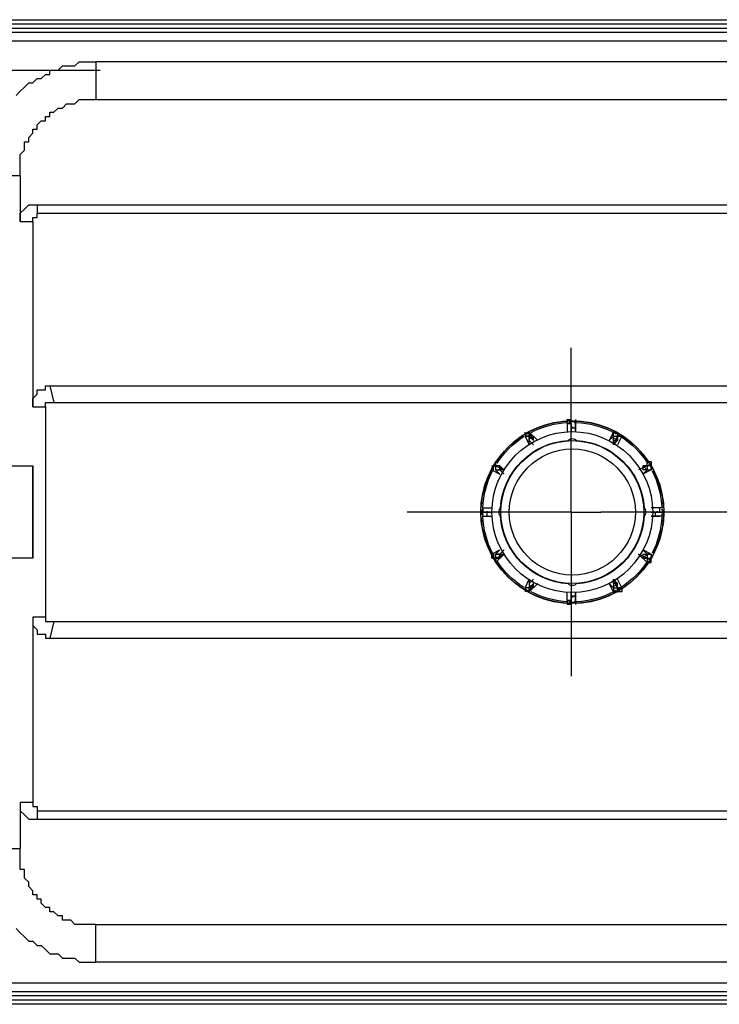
# Model space of a CAD drawing. Header units: millimetres. Extents: x 0 to 1151, y 0 to 297.
# Tile 14 of 93: x 239 to 246, y 135 to 145. Entities that reach past the tile are written whole.
import ezdxf

# ---------------------------------------------------------------- set-up
doc = ezdxf.new("R2010")
doc.units = ezdxf.units.MM
doc.header["$MEASUREMENT"] = 0
doc.layers.get('0').update_dxf_attribs({"linetype": 'CONTINUOUS'})

msp = doc.modelspace()

# ---------------------------------------------------------------- linework, layer by layer
at = {"color": 7, "linetype": 'Continuous', "lineweight": 25, "true_color": 0x000007}
for p, q in [((239.0987, 145.228), (267.208, 145.228)), ((239.0987, 145.1857), (267.208, 145.1857)), ((239.0987, 145.1433), (267.208, 145.1433)), ((239.0987, 145.101), (267.208, 145.101)), ((239.0987, 145.0163), (267.208, 145.0163)), ((240.0723, 144.8047), (240.0723, 144.4237)), ((266.2343, 144.8047), (240.0723, 144.8047)), ((239.014, 144.72), (240.1147, 144.72)), ((240.0723, 144.4237), (266.2343, 144.4237)), ((238.9293, 143.6617), (239.3103, 143.6617)), ((239.3103, 143.6617), (239.3103, 143.196)), ((239.4797, 143.3653), (239.4797, 143.2807)), ((239.4797, 143.3653), (266.827, 143.3653)), ((239.4797, 143.2807), (266.827, 143.2807)), ((239.3103, 143.196), (239.4373, 143.196)), ((239.4373, 143.196), (239.4373, 141.3333)), ((244.856, 140.275), (244.856, 141.926)), ((239.6067, 141.545), (239.649, 141.3757)), ((239.6067, 141.545), (266.7, 141.545)), ((239.649, 141.3757), (266.6577, 141.3757)), ((239.4373, 141.3333), (239.5643, 141.3333)), ((239.5643, 141.3333), (239.5643, 139.2167)), ((244.8137, 141.164), (244.8137, 141.2063)), ((244.8137, 141.2063), (244.856, 141.2063)), ((244.8137, 141.164), (244.8137, 141.0793)), ((244.8137, 141.164), (244.856, 141.164)), ((244.856, 141.164), (244.856, 141.1217)), ((244.8983, 141.2063), (244.8983, 141.164)), ((244.8983, 141.2063), (244.8983, 141.2063)), ((244.8983, 141.164), (244.8983, 141.0793)), ((244.8983, 141.164), (244.8983, 141.164)), ((244.8983, 141.164), (244.8983, 141.1217)), ((244.3903, 141.037), (244.3903, 141.0793)), ((244.4327, 141.0793), (244.4327, 141.0793)), ((244.4327, 141.0793), (244.475, 140.9947)), ((244.4327, 141.0793), (244.5173, 140.9947)), ((244.4327, 141.0793), (244.4327, 141.0793)), ((244.856, 141.1217), (244.856, 141.0793)), ((244.856, 141.1217), (244.856, 141.0793)), ((244.856, 141.1217), (244.8983, 141.1217)), ((245.2793, 141.0793), (245.237, 140.9947)), ((245.2793, 141.0793), (245.2793, 141.0793)), ((245.2793, 141.0793), (245.2793, 141.0793)), ((244.3903, 141.037), (244.4327, 140.9523)), ((244.3903, 141.037), (244.3903, 141.037)), ((244.475, 140.9947), (244.4327, 141.037)), ((244.475, 141.037), (244.4327, 141.037)), ((244.4327, 140.9947), (244.475, 140.9523)), ((244.4327, 140.9947), (244.4327, 140.9947)), ((244.475, 140.9947), (244.475, 141.037)), ((245.2793, 140.9947), (245.2793, 141.037)), ((245.3217, 141.037), (245.2793, 140.9523)), ((245.2793, 141.037), (245.2793, 141.037)), ((245.2793, 140.9523), (245.2793, 140.9947)), ((245.2793, 140.9523), (245.3217, 140.9947)), ((245.3217, 140.9947), (245.2793, 140.9947)), ((245.364, 141.037), (245.3217, 140.9523)), ((245.364, 141.037), (245.364, 141.037)), ((244.094, 140.7407), (244.094, 140.783)), ((244.094, 140.7407), (244.094, 140.783)), ((245.618, 140.7407), (245.618, 140.783)), ((239.0563, 140.7407), (239.4373, 140.7407)), ((244.0517, 140.6983), (244.1363, 140.656)), ((244.0517, 140.6983), (244.0517, 140.6983)), ((244.0517, 140.6983), (244.0517, 140.6983)), ((244.094, 140.7407), (244.1787, 140.6983)), ((244.094, 140.7407), (244.1787, 140.6983)), ((244.094, 140.6983), (244.094, 140.6983)), ((244.1787, 140.6983), (244.1363, 140.7407)), ((244.1363, 140.6983), (244.1787, 140.656)), ((244.1787, 140.6983), (244.1363, 140.6983)), ((245.618, 140.7407), (245.5333, 140.6983)), ((245.618, 140.7407), (245.5333, 140.6983)), ((245.618, 140.6983), (245.5757, 140.7407)), ((245.5757, 140.7407), (245.5757, 140.6983)), ((245.618, 140.7407), (245.5757, 140.7407)), ((245.618, 140.6983), (245.5757, 140.6983)), ((245.5757, 140.656), (245.618, 140.6983)), ((245.5757, 140.656), (245.618, 140.6983)), ((245.6603, 140.6983), (245.5757, 140.656)), ((245.6603, 140.6983), (245.5757, 140.656)), ((245.618, 140.7407), (245.618, 140.7407)), ((245.6603, 140.6983), (245.6603, 140.6983)), ((245.6603, 140.6983), (245.6603, 140.6983)), ((244.856, 140.275), (243.205, 140.275)), ((243.967, 140.3173), (244.0517, 140.3173)), ((243.967, 140.3173), (244.0517, 140.3173)), ((243.967, 140.3173), (243.967, 140.3173)), ((243.967, 140.3173), (243.967, 140.275)), ((243.967, 140.2327), (243.967, 140.275)), ((243.967, 140.275), (244.0093, 140.275)), ((244.0093, 140.275), (243.967, 140.275)), ((244.0093, 140.2327), (244.0093, 140.275)), ((244.0517, 140.275), (244.0093, 140.275)), ((244.0517, 140.275), (244.0093, 140.275)), ((244.0093, 140.275), (244.0517, 140.275)), ((244.856, 140.275), (244.856, 138.624)), ((244.856, 140.275), (245.1523, 140.275)), ((246.8033, 140.275), (245.1523, 140.275)), ((245.7873, 140.3173), (245.6603, 140.3173)), ((245.7873, 140.3173), (245.6603, 140.3173)), ((245.7027, 140.275), (245.6603, 140.275)), ((245.7027, 140.275), (245.6603, 140.275)), ((245.6603, 140.275), (245.7027, 140.275)), ((245.7027, 140.2327), (245.7027, 140.275)), ((245.7873, 140.3173), (245.7873, 140.3173)), ((245.7873, 140.3173), (245.7873, 140.275)), ((245.7873, 140.2327), (245.7873, 140.275)), ((243.967, 140.2327), (244.0517, 140.2327)), ((243.967, 140.2327), (244.0517, 140.2327)), ((243.967, 140.2327), (243.967, 140.2327)), ((243.967, 140.2327), (244.0093, 140.2327)), ((244.0093, 140.2327), (244.0517, 140.2327)), ((245.6603, 140.2327), (245.7027, 140.2327)), ((245.7873, 140.2327), (245.6603, 140.2327)), ((245.7873, 140.2327), (245.6603, 140.2327)), ((245.7027, 140.2327), (245.745, 140.2327)), ((245.7873, 140.2327), (245.7873, 140.2327)), ((244.0517, 139.8517), (244.1363, 139.894)), ((244.0517, 139.8517), (244.1363, 139.894)), ((244.1363, 139.894), (244.094, 139.8517)), ((245.618, 139.8517), (245.5757, 139.894)), ((245.6603, 139.8517), (245.5757, 139.894)), ((245.6603, 139.8517), (245.5757, 139.894)), ((239.4373, 139.8093), (239.0563, 139.8093)), ((244.0517, 139.8517), (244.0517, 139.8517)), ((244.0517, 139.8517), (244.0517, 139.8093)), ((244.094, 139.8093), (244.1787, 139.8517)), ((244.094, 139.767), (244.1787, 139.8517)), ((244.094, 139.8517), (244.094, 139.8517)), ((244.094, 139.8093), (244.1363, 139.8093)), ((244.1363, 139.8093), (244.1787, 139.8517)), ((245.618, 139.767), (245.5333, 139.8517)), ((245.618, 139.8093), (245.5333, 139.8517)), ((245.5757, 139.8093), (245.618, 139.8517)), ((245.5757, 139.8517), (245.5757, 139.8093)), ((245.5757, 139.8093), (245.618, 139.8093)), ((245.6603, 139.8517), (245.6603, 139.8517)), ((245.6603, 139.8517), (245.6603, 139.8093)), ((244.094, 139.767), (244.094, 139.767)), ((244.3903, 139.513), (244.4327, 139.5977)), ((244.3903, 139.513), (244.4327, 139.5977)), ((244.4327, 139.5977), (244.4327, 139.5553)), ((244.475, 139.5977), (244.4327, 139.5553)), ((245.2793, 139.5553), (245.2793, 139.5977)), ((245.3217, 139.5553), (245.2793, 139.5977)), ((245.3217, 139.513), (245.2793, 139.5977)), ((245.364, 139.513), (245.3217, 139.5977)), ((244.3903, 139.513), (244.3903, 139.4707)), ((244.4327, 139.513), (244.475, 139.5553)), ((244.4327, 139.4707), (244.475, 139.5553)), ((244.4327, 139.4707), (244.5173, 139.5553)), ((244.4327, 139.5553), (244.4327, 139.5553)), ((244.475, 139.513), (244.4327, 139.513)), ((244.4327, 139.4707), (244.4327, 139.513)), ((244.475, 139.513), (244.475, 139.5553)), ((245.2793, 139.4707), (245.237, 139.5553)), ((245.2793, 139.4707), (245.237, 139.5553)), ((245.237, 139.5553), (245.2793, 139.513)), ((245.2793, 139.5553), (245.2793, 139.513)), ((245.3217, 139.5553), (245.2793, 139.5553)), ((245.2793, 139.513), (245.2793, 139.513)), ((245.2793, 139.513), (245.2793, 139.4707)), ((245.3217, 139.513), (245.3217, 139.5553)), ((245.364, 139.513), (245.3217, 139.513)), ((245.364, 139.513), (245.364, 139.513)), ((244.4327, 139.4707), (244.4327, 139.4707)), ((244.8137, 139.386), (244.8137, 139.4707)), ((244.8137, 139.386), (244.8137, 139.3437)), ((244.856, 139.386), (244.8137, 139.386)), ((244.856, 139.386), (244.856, 139.4707)), ((244.856, 139.4707), (244.856, 139.4283)), ((244.856, 139.4707), (244.856, 139.4283)), ((244.856, 139.4283), (244.856, 139.4707)), ((244.8983, 139.4283), (244.856, 139.4283)), ((244.856, 139.4283), (244.856, 139.386)), ((244.8983, 139.4283), (244.8983, 139.4707)), ((244.8983, 139.4707), (244.8983, 139.386)), ((244.8983, 139.4707), (244.8983, 139.386)), ((244.8983, 139.386), (244.8983, 139.4283)), ((244.8983, 139.386), (244.8983, 139.3437)), ((244.8983, 139.386), (244.8983, 139.386)), ((245.2793, 139.4707), (245.2793, 139.4707)), ((245.2793, 139.4707), (245.3217, 139.4707)), ((244.856, 139.3437), (244.8137, 139.3437)), ((244.8983, 139.3437), (244.8983, 139.3437)), ((239.4373, 139.2167), (239.4373, 137.354)), ((239.5643, 139.2167), (239.4373, 139.2167)), ((239.649, 139.1743), (239.6067, 139.005)), ((239.649, 139.1743), (266.6577, 139.1743)), ((239.6067, 139.005), (266.7, 139.005)), ((239.3103, 137.354), (239.3103, 136.8883)), ((239.4373, 137.354), (239.3103, 137.354)), ((239.4797, 137.2693), (239.4797, 137.1847)), ((239.4797, 137.2693), (266.827, 137.2693)), ((239.4797, 137.1847), (266.827, 137.1847)), ((238.9293, 136.8883), (239.3103, 136.8883)), ((240.0723, 135.7453), (240.0723, 136.1263)), ((240.0723, 136.1263), (266.2343, 136.1263)), ((266.2343, 135.7453), (240.0723, 135.7453)), ((267.208, 135.5337), (239.0987, 135.5337)), ((267.208, 135.449), (239.0987, 135.449)), ((267.208, 135.4067), (239.0987, 135.4067)), ((267.208, 135.3643), (239.0987, 135.3643)), ((267.208, 135.322), (239.0987, 135.322))]:
    msp.add_line(p, q, dxfattribs=at)
for points in [[(239.268, 144.466), (239.3103, 144.5083), (239.3527, 144.5507), (239.395, 144.593), (239.4373, 144.593), (239.4797, 144.6353), (239.522, 144.6353), (239.5643, 144.6777), (239.6067, 144.6777), (239.6067, 144.72), (239.649, 144.72), (239.6913, 144.72), (239.7337, 144.7623), (239.776, 144.7623), (239.8183, 144.7623), (239.8607, 144.7623), (239.903, 144.8047), (239.9453, 144.8047), (239.9877, 144.8047), (240.03, 144.8047), (240.0723, 144.8047)], [(239.3103, 143.6617), (239.3103, 143.704), (239.3103, 143.7463), (239.3103, 143.7887), (239.3103, 143.831), (239.3103, 143.8733), (239.3527, 143.9157), (239.3527, 143.958), (239.3527, 144.0003), (239.395, 144.0003), (239.395, 144.0427), (239.4373, 144.085), (239.4373, 144.1273), (239.4797, 144.1273), (239.4797, 144.1697), (239.522, 144.212), (239.5643, 144.212), (239.5643, 144.2543), (239.6067, 144.2543), (239.6067, 144.2967), (239.649, 144.2967), (239.6913, 144.339), (239.7337, 144.339), (239.776, 144.3813), (239.8183, 144.3813), (239.8607, 144.3813), (239.903, 144.4237), (239.9453, 144.4237), (239.9877, 144.4237), (240.03, 144.4237), (240.0723, 144.4237)], [(239.3103, 143.196), (239.3103, 143.2383), (239.3103, 143.2807), (239.3527, 143.323), (239.395, 143.3653), (239.4373, 143.3653), (239.4797, 143.3653)], [(239.4373, 143.196), (239.4373, 143.2383), (239.4797, 143.2383), (239.4797, 143.2807)], [(239.4373, 141.3333), (239.4373, 141.3757), (239.4373, 141.418), (239.4797, 141.4603), (239.4797, 141.5027), (239.522, 141.5027), (239.5643, 141.5027), (239.5643, 141.545), (239.6067, 141.545)], [(239.5643, 141.3333), (239.5643, 141.3757), (239.6067, 141.3757), (239.649, 141.3757)], [(244.856, 141.164), (244.856, 141.0793), (244.856, 141.1217)], [(244.8983, 141.1217), (244.8983, 141.0793), (244.8983, 141.164)], [(244.475, 141.037), (244.4327, 141.037), (244.4327, 141.0793), (244.4327, 141.037)], [(245.2793, 141.0793), (245.237, 140.9947), (245.2793, 141.037)], [(245.2793, 141.037), (245.3217, 141.037), (245.3217, 141.0793)], [(245.2793, 141.037), (245.2793, 141.0793), (245.3217, 141.0793)], [(245.3217, 141.037), (245.364, 141.037), (245.3217, 141.037), (245.3217, 141.0793)], [(244.3903, 141.037), (244.4327, 140.9523), (244.4327, 140.9947)], [(245.3217, 140.9947), (245.3217, 141.037), (245.3217, 140.9947), (245.2793, 140.9947)], [(245.618, 140.783), (245.6603, 140.783), (245.6603, 140.7407)], [(244.0517, 140.7407), (244.094, 140.7407), (244.094, 140.6983), (244.1363, 140.6983)], [(244.0517, 140.6983), (244.1363, 140.656), (244.094, 140.6983)], [(244.094, 140.6983), (244.1363, 140.6983), (244.1363, 140.7407)], [(244.1363, 140.7407), (244.094, 140.7407), (244.094, 140.6983), (244.1363, 140.6983)], [(245.6603, 140.7407), (245.618, 140.7407), (245.618, 140.6983), (245.6603, 140.6983)], [(245.618, 140.6983), (245.6603, 140.6983), (245.6603, 140.7407)], [(244.0093, 140.275), (243.967, 140.275), (243.967, 140.3173)], [(245.745, 140.3173), (245.745, 140.275), (245.7027, 140.275), (245.745, 140.275), (245.7873, 140.275)], [(245.7027, 140.275), (245.745, 140.275), (245.7873, 140.275)], [(244.1787, 139.894), (244.1363, 139.8517), (244.1787, 139.8517)], [(245.5757, 139.8517), (245.618, 139.8517), (245.5757, 139.894)], [(244.1363, 139.8517), (244.094, 139.8517), (244.094, 139.8093), (244.0517, 139.8093)], [(244.1363, 139.8093), (244.1363, 139.8517), (244.094, 139.8517)], [(244.094, 139.8093), (244.094, 139.8517), (244.1363, 139.8517)], [(245.6603, 139.8517), (245.618, 139.8517), (245.6603, 139.8517), (245.6603, 139.8093)], [(245.618, 139.8517), (245.618, 139.8093), (245.6603, 139.8093)], [(245.618, 139.8093), (245.618, 139.767), (245.6603, 139.767), (245.6603, 139.8093)], [(244.4327, 139.5553), (244.4327, 139.513), (244.3903, 139.513)], [(244.4327, 139.5553), (244.4327, 139.513), (244.3903, 139.513), (244.3903, 139.4707)], [(244.4327, 139.4707), (244.4327, 139.513), (244.475, 139.513)], [(245.3217, 139.4707), (245.3217, 139.513), (245.3217, 139.5553), (245.2793, 139.5553)], [(245.2793, 139.513), (245.3217, 139.513), (245.3217, 139.4707)], [(245.364, 139.513), (245.364, 139.4707), (245.3217, 139.4707)], [(244.856, 139.3437), (244.856, 139.386), (244.856, 139.4283)], [(244.856, 139.4283), (244.856, 139.386), (244.856, 139.3437)], [(239.4373, 139.2167), (239.4373, 139.1743), (239.4373, 139.132), (239.4797, 139.0897), (239.4797, 139.0473), (239.522, 139.0473), (239.5643, 139.0473), (239.5643, 139.005), (239.6067, 139.005)], [(239.5643, 139.2167), (239.5643, 139.1743), (239.6067, 139.1743), (239.649, 139.1743)], [(239.3103, 137.354), (239.3103, 137.3117), (239.3103, 137.2693), (239.3527, 137.227), (239.395, 137.1847), (239.4373, 137.1847), (239.4797, 137.1847)], [(239.4373, 137.354), (239.4373, 137.3117), (239.4797, 137.3117), (239.4797, 137.2693)], [(240.0723, 136.1263), (240.03, 136.1263), (239.9877, 136.1263), (239.9453, 136.1263), (239.903, 136.1263), (239.8607, 136.1263), (239.8183, 136.1687), (239.776, 136.1687), (239.7337, 136.1687), (239.7337, 136.211), (239.6913, 136.211), (239.649, 136.2533), (239.6067, 136.2533), (239.6067, 136.2957), (239.5643, 136.2957), (239.522, 136.338), (239.522, 136.3803), (239.4797, 136.3803), (239.4797, 136.4227), (239.4373, 136.4227), (239.4373, 136.465), (239.395, 136.5073), (239.395, 136.5497), (239.3527, 136.592), (239.3527, 136.6343), (239.3527, 136.6767), (239.3103, 136.6767), (239.3103, 136.719), (239.3103, 136.7613), (239.3103, 136.8037), (239.3103, 136.846), (239.3103, 136.8883)], [(239.268, 136.084), (239.3103, 136.0417), (239.3527, 135.9993), (239.395, 135.957), (239.4373, 135.957), (239.4797, 135.9147), (239.522, 135.9147), (239.5643, 135.8723), (239.6067, 135.83), (239.649, 135.83), (239.6913, 135.83), (239.7337, 135.7877), (239.776, 135.7877), (239.8183, 135.7877), (239.8607, 135.7877), (239.903, 135.7453), (239.9453, 135.7453), (239.9877, 135.7453), (240.03, 135.7453), (240.0723, 135.7453)]]:
    msp.add_lwpolyline(points, dxfattribs=at)
for points in [[(244.856, 141.164), (244.856, 141.1217)], [(244.3903, 141.037), (244.4327, 141.037), (244.4327, 140.9947), (244.4327, 141.037)], [(239.4373, 140.7407), (239.4373, 139.8093)], [(244.094, 139.767), (244.094, 139.8093)]]:
    msp.add_lwpolyline(points, close=True, dxfattribs=at)
for points in [[(243.9452, 140.2742), (243.9452, 140.7793), (244.3609, 141.1951), (244.8661, 141.1951)], [(244.4453, 141.0887), (244.5625, 141.1493), (244.6915, 141.1838), (244.8233, 141.19)], [(244.4517, 141.0764), (244.5671, 141.136), (244.6941, 141.17), (244.8239, 141.1761)], [(244.8378, 141.1756), (244.8379, 141.1831), (244.844, 141.1893), (244.8516, 141.1895)], [(244.8378, 141.1756), (244.8394, 141.1741), (244.8409, 141.1726), (244.8424, 141.171)], [(244.8424, 141.171), (244.8424, 141.1786), (244.8486, 141.1849), (244.8562, 141.185)], [(244.8516, 141.1895), (244.8531, 141.188), (244.8547, 141.1865), (244.8562, 141.185)], [(244.8562, 141.185), (244.8628, 141.185), (244.8694, 141.185), (244.876, 141.185)], [(244.8661, 141.1951), (245.3713, 141.1951), (245.787, 140.7793), (245.787, 140.2742)], [(244.876, 141.185), (244.8776, 141.1865), (244.8791, 141.188), (244.8807, 141.1895)], [(244.876, 141.185), (244.8836, 141.1849), (244.8898, 141.1786), (244.8898, 141.171)], [(244.8807, 141.1895), (244.8882, 141.1893), (244.8944, 141.1831), (244.8944, 141.1756)], [(244.8898, 141.171), (244.8913, 141.1726), (244.8929, 141.1741), (244.8944, 141.1756)], [(244.9083, 141.1761), (245.0381, 141.17), (245.1651, 141.136), (245.2805, 141.0764)], [(244.909, 141.19), (245.0408, 141.1838), (245.1697, 141.1493), (245.2869, 141.0887)], [(244.0568, 140.2742), (244.0568, 140.7181), (244.4222, 141.0834), (244.8661, 141.0834)], [(244.4021, 141.058), (244.4078, 141.0614), (244.4135, 141.0647), (244.4193, 141.0679)], [(244.4193, 141.0679), (244.4199, 141.07), (244.4205, 141.0721), (244.4211, 141.0741)], [(244.4193, 141.0679), (244.4259, 141.0716), (244.4344, 141.0693), (244.4382, 141.0627)], [(244.4211, 141.0741), (244.4277, 141.0778), (244.4361, 141.0755), (244.4399, 141.0689)], [(244.4382, 141.0627), (244.4388, 141.0648), (244.4393, 141.0669), (244.4399, 141.0689)], [(244.8584, 141.1293), (244.8636, 141.1293), (244.8687, 141.1293), (244.8738, 141.1293)], [(244.8661, 141.0834), (245.3101, 141.0834), (245.6754, 140.7181), (245.6754, 140.2742)], [(245.2923, 141.0689), (245.2961, 141.0755), (245.3045, 141.0778), (245.3112, 141.0741)], [(245.2923, 141.0689), (245.2929, 141.0669), (245.2935, 141.0648), (245.294, 141.0627)], [(245.294, 141.0627), (245.2978, 141.0693), (245.3063, 141.0716), (245.3129, 141.0679)], [(245.3112, 141.0741), (245.3118, 141.0721), (245.3123, 141.07), (245.3129, 141.0679)], [(245.3129, 141.0679), (245.3187, 141.0647), (245.3244, 141.0614), (245.3301, 141.058)], [(244.0944, 140.7692), (244.1657, 140.8802), (244.26, 140.9746), (244.3711, 141.0459)], [(244.1061, 140.7617), (244.1763, 140.871), (244.2692, 140.964), (244.3786, 141.0341)], [(244.1445, 140.3151), (244.1652, 140.6803), (244.46, 140.9751), (244.8252, 140.9958)], [(244.1475, 140.2742), (244.1475, 140.6684), (244.4719, 140.9927), (244.8661, 140.9927)], [(244.3909, 141.0407), (244.3872, 141.0472), (244.3894, 141.0557), (244.3958, 141.0596)], [(244.3909, 141.0407), (244.393, 141.0401), (244.3951, 141.0396), (244.3971, 141.039)], [(244.3971, 141.039), (244.3934, 141.0456), (244.3956, 141.0541), (244.4021, 141.058)], [(244.3958, 141.0596), (244.3979, 141.059), (244.4, 141.0585), (244.4021, 141.058)], [(244.4319, 141.0109), (244.4363, 141.0135), (244.4408, 141.016), (244.4452, 141.0185)], [(244.8215, 140.9914), (244.832, 141.0054), (244.8486, 141.0137), (244.8661, 141.0137)], [(244.8661, 141.0137), (244.8837, 141.0137), (244.9002, 141.0054), (244.9108, 140.9914)], [(244.8661, 140.9927), (245.2603, 140.9927), (245.5847, 140.6684), (245.5847, 140.2742)], [(244.907, 140.9958), (245.2722, 140.9751), (245.5671, 140.6803), (245.5878, 140.3151)], [(245.287, 141.0185), (245.2915, 141.016), (245.2959, 141.0135), (245.3003, 141.0109)], [(245.3301, 141.058), (245.3322, 141.0585), (245.3343, 141.059), (245.3364, 141.0596)], [(245.3301, 141.058), (245.3366, 141.0541), (245.3388, 141.0456), (245.3351, 141.039)], [(245.3351, 141.039), (245.3372, 141.0396), (245.3392, 141.0401), (245.3413, 141.0407)], [(245.3364, 141.0596), (245.3429, 141.0557), (245.3451, 141.0472), (245.3413, 141.0407)], [(245.3536, 141.0341), (245.463, 140.964), (245.5559, 140.871), (245.6261, 140.7617)], [(245.3612, 141.0459), (245.4722, 140.9746), (245.5666, 140.8802), (245.6378, 140.7692)], [(244.2312, 140.2742), (244.2312, 140.6224), (244.5178, 140.909), (244.8661, 140.909)], [(244.8661, 140.909), (245.2144, 140.909), (245.501, 140.6224), (245.501, 140.2742)], [(243.9503, 140.317), (243.9565, 140.4488), (243.991, 140.5777), (244.0515, 140.695)], [(243.9642, 140.3164), (243.9703, 140.4462), (244.0043, 140.5731), (244.0639, 140.6886)], [(244.0713, 140.7004), (244.0648, 140.7042), (244.0625, 140.7126), (244.0661, 140.7192)], [(244.0661, 140.7192), (244.0682, 140.7198), (244.0703, 140.7204), (244.0724, 140.721)], [(244.0775, 140.7021), (244.071, 140.7059), (244.0687, 140.7144), (244.0724, 140.721)], [(244.0713, 140.7004), (244.0734, 140.7009), (244.0755, 140.7015), (244.0775, 140.7021)], [(244.0724, 140.721), (244.0756, 140.7267), (244.0789, 140.7325), (244.0823, 140.7382)], [(244.0807, 140.7444), (244.0846, 140.7509), (244.0931, 140.7531), (244.0996, 140.7494)], [(244.0823, 140.7382), (244.0818, 140.7402), (244.0812, 140.7423), (244.0807, 140.7444)], [(244.0823, 140.7382), (244.0862, 140.7447), (244.0947, 140.7469), (244.1012, 140.7431)], [(244.1012, 140.7431), (244.1007, 140.7452), (244.1002, 140.7473), (244.0996, 140.7494)], [(244.1217, 140.6951), (244.1243, 140.6995), (244.1268, 140.704), (244.1294, 140.7084)], [(245.6028, 140.7084), (245.6054, 140.704), (245.608, 140.6995), (245.6105, 140.6951)], [(245.6326, 140.7494), (245.6321, 140.7473), (245.6315, 140.7452), (245.631, 140.7431)], [(245.631, 140.7431), (245.6376, 140.7469), (245.6461, 140.7447), (245.65, 140.7382)], [(245.6326, 140.7494), (245.6392, 140.7531), (245.6476, 140.7509), (245.6515, 140.7444)], [(245.6515, 140.7444), (245.651, 140.7423), (245.6505, 140.7402), (245.65, 140.7382)], [(245.65, 140.7382), (245.6533, 140.7325), (245.6566, 140.7267), (245.6599, 140.721)], [(245.6599, 140.721), (245.6636, 140.7144), (245.6612, 140.7059), (245.6547, 140.7021)], [(245.6547, 140.7021), (245.6568, 140.7015), (245.6588, 140.7009), (245.6609, 140.7004)], [(245.6599, 140.721), (245.6619, 140.7204), (245.664, 140.7198), (245.6661, 140.7192)], [(245.6661, 140.7192), (245.6698, 140.7126), (245.6674, 140.7042), (245.6609, 140.7004)], [(245.6683, 140.6886), (245.7279, 140.5731), (245.7619, 140.4462), (245.768, 140.3164)], [(245.6807, 140.695), (245.7412, 140.5777), (245.7758, 140.4488), (245.782, 140.317)], [(244.8661, 139.3533), (244.3609, 139.3533), (243.9452, 139.769), (243.9452, 140.2742)], [(243.9508, 140.2887), (243.9509, 140.2963), (243.9572, 140.3024), (243.9647, 140.3024)], [(243.9553, 140.2841), (243.9538, 140.2856), (243.9523, 140.2872), (243.9508, 140.2887)], [(243.9553, 140.2642), (243.9552, 140.2709), (243.9552, 140.2775), (243.9553, 140.2841)], [(243.9553, 140.2841), (243.9554, 140.2917), (243.9617, 140.2978), (243.9692, 140.2979)], [(243.9692, 140.2979), (243.9677, 140.2994), (243.9662, 140.3009), (243.9647, 140.3024)], [(244.011, 140.2665), (244.011, 140.2716), (244.011, 140.2767), (244.011, 140.2818)], [(244.8661, 139.4649), (244.4222, 139.4649), (244.0568, 139.8302), (244.0568, 140.2742)], [(244.1266, 140.2742), (244.1266, 140.2917), (244.1349, 140.3083), (244.1489, 140.3188)], [(244.1489, 140.2295), (244.1349, 140.2401), (244.1266, 140.2566), (244.1266, 140.2742)], [(244.8661, 139.5556), (244.4719, 139.5556), (244.1475, 139.88), (244.1475, 140.2742)], [(244.8661, 139.6393), (244.5178, 139.6393), (244.2312, 139.9259), (244.2312, 140.2742)], [(245.787, 140.2742), (245.787, 139.769), (245.3713, 139.3533), (244.8661, 139.3533)], [(245.6754, 140.2742), (245.6754, 139.8302), (245.3101, 139.4649), (244.8661, 139.4649)], [(245.5847, 140.2742), (245.5847, 139.88), (245.2603, 139.5556), (244.8661, 139.5556)], [(245.501, 140.2742), (245.501, 139.9259), (245.2144, 139.6393), (244.8661, 139.6393)], [(245.5833, 140.3188), (245.5973, 140.3083), (245.6056, 140.2917), (245.6056, 140.2742)], [(245.6056, 140.2742), (245.6056, 140.2566), (245.5973, 140.2401), (245.5833, 140.2295)], [(245.7212, 140.2818), (245.7213, 140.2767), (245.7213, 140.2716), (245.7212, 140.2665)], [(245.7675, 140.3024), (245.766, 140.3009), (245.7645, 140.2994), (245.763, 140.2979)], [(245.763, 140.2979), (245.7706, 140.2978), (245.7768, 140.2917), (245.7769, 140.2841)], [(245.7675, 140.3024), (245.7751, 140.3024), (245.7813, 140.2963), (245.7814, 140.2887)], [(245.7814, 140.2887), (245.7799, 140.2872), (245.7784, 140.2856), (245.7769, 140.2841)], [(245.7769, 140.2841), (245.777, 140.2775), (245.777, 140.2709), (245.7769, 140.2642)], [(244.0515, 139.8534), (243.991, 139.9706), (243.9565, 140.0995), (243.9503, 140.2313)], [(243.9508, 140.2596), (243.9523, 140.2611), (243.9538, 140.2627), (243.9553, 140.2642)], [(243.9647, 140.2459), (243.9572, 140.2459), (243.9509, 140.252), (243.9508, 140.2596)], [(243.9692, 140.2505), (243.9617, 140.2505), (243.9554, 140.2567), (243.9553, 140.2642)], [(244.0639, 139.8598), (244.0043, 139.9752), (243.9703, 140.1022), (243.9642, 140.2319)], [(243.9647, 140.2459), (243.9662, 140.2474), (243.9677, 140.2489), (243.9692, 140.2505)], [(244.8252, 139.5525), (244.46, 139.5732), (244.1652, 139.868), (244.1445, 140.2332)], [(245.5878, 140.2332), (245.5671, 139.868), (245.2722, 139.5732), (244.907, 139.5525)], [(245.768, 140.2319), (245.7619, 140.1022), (245.7279, 139.9752), (245.6683, 139.8598)], [(245.782, 140.2313), (245.7758, 140.0995), (245.7412, 139.9706), (245.6807, 139.8534)], [(245.7769, 140.2642), (245.7768, 140.2567), (245.7706, 140.2505), (245.763, 140.2505)], [(245.763, 140.2505), (245.7645, 140.2489), (245.766, 140.2474), (245.7675, 140.2459)], [(245.7814, 140.2596), (245.7813, 140.252), (245.7751, 140.2459), (245.7675, 140.2459)], [(245.7769, 140.2642), (245.7784, 140.2627), (245.7799, 140.2611), (245.7814, 140.2596)], [(244.0661, 139.8291), (244.0625, 139.8357), (244.0648, 139.8442), (244.0713, 139.848)], [(244.0724, 139.8273), (244.0703, 139.8279), (244.0682, 139.8285), (244.0661, 139.8291)], [(244.0724, 139.8273), (244.0687, 139.834), (244.071, 139.8424), (244.0775, 139.8462)], [(244.0775, 139.8462), (244.0755, 139.8468), (244.0734, 139.8474), (244.0713, 139.848)], [(244.0823, 139.8102), (244.0789, 139.8158), (244.0756, 139.8216), (244.0724, 139.8273)], [(244.0807, 139.8039), (244.0812, 139.806), (244.0818, 139.8081), (244.0823, 139.8102)], [(244.0996, 139.799), (244.0931, 139.7952), (244.0846, 139.7974), (244.0807, 139.8039)], [(244.1012, 139.8052), (244.0947, 139.8014), (244.0862, 139.8037), (244.0823, 139.8102)], [(244.3711, 139.5025), (244.26, 139.5737), (244.1657, 139.6681), (244.0944, 139.7791)], [(244.0996, 139.799), (244.1002, 139.801), (244.1007, 139.8031), (244.1012, 139.8052)], [(244.3786, 139.5142), (244.2692, 139.5843), (244.1763, 139.6773), (244.1061, 139.7866)], [(244.1294, 139.84), (244.1268, 139.8444), (244.1243, 139.8488), (244.1217, 139.8533)], [(245.6261, 139.7866), (245.5559, 139.6773), (245.463, 139.5843), (245.3536, 139.5142)], [(245.6378, 139.7791), (245.5666, 139.6681), (245.4722, 139.5737), (245.3612, 139.5025)], [(245.6105, 139.8533), (245.608, 139.8488), (245.6054, 139.8444), (245.6028, 139.84)], [(245.65, 139.8102), (245.6461, 139.8037), (245.6376, 139.8014), (245.631, 139.8052)], [(245.631, 139.8052), (245.6315, 139.8031), (245.6321, 139.801), (245.6326, 139.799)], [(245.6515, 139.8039), (245.6476, 139.7974), (245.6392, 139.7952), (245.6326, 139.799)], [(245.6599, 139.8273), (245.6566, 139.8216), (245.6533, 139.8158), (245.65, 139.8102)], [(245.65, 139.8102), (245.6505, 139.8081), (245.651, 139.806), (245.6515, 139.8039)], [(245.6609, 139.848), (245.6588, 139.8474), (245.6568, 139.8468), (245.6547, 139.8462)], [(245.6547, 139.8462), (245.6612, 139.8424), (245.6636, 139.834), (245.6599, 139.8273)], [(245.6661, 139.8291), (245.664, 139.8285), (245.6619, 139.8279), (245.6599, 139.8273)], [(245.6609, 139.848), (245.6674, 139.8442), (245.6698, 139.8357), (245.6661, 139.8291)], [(244.3958, 139.4887), (244.3894, 139.4926), (244.3872, 139.5011), (244.3909, 139.5077)], [(244.3971, 139.5093), (244.3951, 139.5087), (244.393, 139.5082), (244.3909, 139.5077)], [(244.4021, 139.4903), (244.3956, 139.4942), (244.3934, 139.5027), (244.3971, 139.5093)], [(244.4021, 139.4903), (244.4, 139.4898), (244.3979, 139.4893), (244.3958, 139.4887)], [(244.4193, 139.4804), (244.4135, 139.4837), (244.4078, 139.487), (244.4021, 139.4903)], [(244.4382, 139.4856), (244.4344, 139.479), (244.4259, 139.4767), (244.4193, 139.4804)], [(244.4211, 139.4742), (244.4205, 139.4763), (244.4199, 139.4783), (244.4193, 139.4804)], [(244.4399, 139.4794), (244.4361, 139.4729), (244.4277, 139.4705), (244.4211, 139.4742)], [(244.4452, 139.5298), (244.4408, 139.5323), (244.4363, 139.5349), (244.4319, 139.5375)], [(244.4399, 139.4794), (244.4393, 139.4815), (244.4388, 139.4835), (244.4382, 139.4856)], [(244.8661, 139.5347), (244.8486, 139.5347), (244.832, 139.5429), (244.8215, 139.557)], [(244.9108, 139.557), (244.9002, 139.5429), (244.8837, 139.5347), (244.8661, 139.5347)], [(245.3003, 139.5375), (245.2959, 139.5349), (245.2915, 139.5323), (245.287, 139.5298)], [(245.294, 139.4856), (245.2935, 139.4835), (245.2929, 139.4815), (245.2923, 139.4794)], [(245.3112, 139.4742), (245.3045, 139.4705), (245.2961, 139.4729), (245.2923, 139.4794)], [(245.3129, 139.4804), (245.3063, 139.4767), (245.2978, 139.479), (245.294, 139.4856)], [(245.3129, 139.4804), (245.3123, 139.4783), (245.3118, 139.4763), (245.3112, 139.4742)], [(245.3301, 139.4903), (245.3244, 139.487), (245.3187, 139.4837), (245.3129, 139.4804)], [(245.3351, 139.5093), (245.3388, 139.5027), (245.3366, 139.4942), (245.3301, 139.4903)], [(245.3364, 139.4887), (245.3343, 139.4893), (245.3322, 139.4898), (245.3301, 139.4903)], [(245.3413, 139.5077), (245.3392, 139.5082), (245.3372, 139.5087), (245.3351, 139.5093)], [(245.3413, 139.5077), (245.3451, 139.5011), (245.3429, 139.4926), (245.3364, 139.4887)], [(244.8233, 139.3583), (244.6915, 139.3645), (244.5625, 139.399), (244.4453, 139.4596)], [(244.8239, 139.3722), (244.6941, 139.3783), (244.5671, 139.4123), (244.4517, 139.472)], [(244.8738, 139.4191), (244.8687, 139.419), (244.8636, 139.419), (244.8584, 139.4191)], [(245.2805, 139.472), (245.1651, 139.4123), (245.0381, 139.3783), (244.9083, 139.3722)], [(245.2869, 139.4596), (245.1697, 139.399), (245.0408, 139.3645), (244.909, 139.3583)], [(244.8424, 139.3773), (244.8409, 139.3758), (244.8394, 139.3743), (244.8378, 139.3728)], [(244.8516, 139.3588), (244.844, 139.359), (244.8379, 139.3652), (244.8378, 139.3728)], [(244.8562, 139.3633), (244.8486, 139.3635), (244.8424, 139.3697), (244.8424, 139.3773)], [(244.8562, 139.3633), (244.8547, 139.3618), (244.8531, 139.3603), (244.8516, 139.3588)], [(244.876, 139.3633), (244.8694, 139.3633), (244.8628, 139.3633), (244.8562, 139.3633)], [(244.8898, 139.3773), (244.8898, 139.3697), (244.8836, 139.3635), (244.876, 139.3633)], [(244.8807, 139.3588), (244.8791, 139.3603), (244.8776, 139.3618), (244.876, 139.3633)], [(244.8944, 139.3728), (244.8944, 139.3652), (244.8882, 139.359), (244.8807, 139.3588)], [(244.8944, 139.3728), (244.8929, 139.3743), (244.8913, 139.3758), (244.8898, 139.3773)]]:
    msp.add_open_spline(points, degree=3, dxfattribs=at)

doc.saveas('drawing.dxf')
